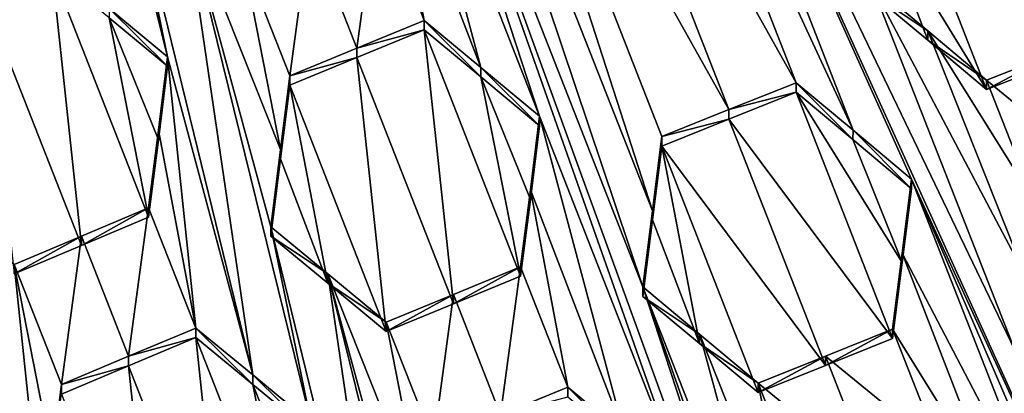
# Model space of a CAD drawing. Header units: metres. Extents: x -28 to 28, y -243 to 28.
# Tile 62 of 147: x 0.698 to 2.457, y -226.711 to -226.044. Entities that reach past the tile are written whole.
import ezdxf

# ---------------------------------------------------------------- set-up
doc = ezdxf.new("R2010")
doc.units = ezdxf.units.M
doc.layers.add('solid_10661043', color=7, linetype='CONTINUOUS')

msp = doc.modelspace()

# ---------------------------------------------------------------- linework, layer by layer
at = {"layer": 'solid_10661043'}
for points in [[(0, -240.141998, 149.723801), (2.982663, -33.177189, 120.627808), (-0.000043, -33.363544, 120.662979)], [(0, -240.141998, 149.723801), (6.468189, -240.147827, 149.682373), (2.982663, -33.177189, 120.627808)], [(3.305357, -235.757614, 145.381073), (0.002991, -33.878384, 117.022713), (4.892302, -33.362179, 116.91967)], [(3.305357, -235.757614, 145.381073), (0, -235.869141, 145.41066), (0.002991, -33.878384, 117.022713)], [(-5.242968, -219.076813, 116.413437), (8.043475, -227.407623, 118.645668), (-8.043475, -223.244019, 117.530037)], [(-5.242968, -219.076813, 116.413437), (7.775297, -222.446243, 117.316269), (8.043475, -227.407623, 118.645668)], [(-8.043475, -223.244019, 117.530037), (8.043475, -227.407623, 118.645668), (5.242968, -231.574844, 119.762268)], [(-8.043475, -223.244019, 117.530037), (5.242968, -231.574844, 119.762268), (-7.775297, -228.205399, 118.859436)], [(1.761843, -225.15123, 133.191544), (1.744507, -225.287872, 133.190369), (2.186557, -226.241592, 133.108749)], [(1.761843, -225.15123, 133.191544), (2.731818, -227.288116, 133.011154), (2.47542, -226.633957, 133.060928)], [(1.761843, -225.15123, 133.191544), (2.291214, -226.32901, 133.092819), (2.731818, -227.288116, 133.011154)], [(1.761843, -225.15123, 133.191544), (2.47542, -226.633957, 133.060928), (2.219023, -225.979797, 133.110626)], [(1.761843, -225.15123, 133.191544), (2.186557, -226.241592, 133.108749), (2.291214, -226.32901, 133.092819)], [(0.858172, -226.024628, 133.243164), (0.962678, -226.110397, 133.23291), (0.735407, -225.190399, 133.289673)], [(0.890486, -225.760406, 133.253647), (0.735407, -225.190399, 133.289673), (0.962678, -226.110397, 133.23291)], [(2.139742, -227.525009, 133.074631), (1.811152, -226.521072, 133.144287), (1.298356, -225.212753, 133.243774)], [(1.399132, -225.296387, 133.230423), (1.298356, -225.212753, 133.243774), (1.811152, -226.521072, 133.144287)], [(1.883344, -226.870834, 133.124405), (2.139742, -227.525009, 133.074631), (1.298356, -225.212753, 133.243774)], [(1.626946, -226.21669, 133.174103), (1.883344, -226.870834, 133.124405), (1.298356, -225.212753, 133.243774)], [(1.370548, -225.562576, 133.223679), (1.626946, -226.21669, 133.174103), (1.298356, -225.212753, 133.243774)], [(2.883291, -226.0979, 133.007736), (2.425999, -225.269989, 133.089478), (2.699084, -225.79274, 133.040482)], [(2.883291, -226.0979, 133.007736), (2.900466, -225.963409, 133.005615), (2.425999, -225.269989, 133.089478)], [(1.399132, -225.296387, 133.230423), (1.811152, -226.521072, 133.144287), (1.828355, -226.38504, 133.147141)], [(1.399132, -225.296387, 133.230423), (1.828355, -226.38504, 133.147141), (1.504476, -225.383911, 133.216095)], [(2.085095, -226.156921, 133.123962), (1.744507, -225.287872, 133.190369), (1.624491, -225.335724, 133.203857)], [(2.186557, -226.241592, 133.108749), (1.744507, -225.287872, 133.190369), (2.085095, -226.156921, 133.123962)], [(1.965079, -226.204803, 133.137344), (1.624491, -225.335724, 133.203857), (1.504476, -225.383911, 133.216095)], [(2.085095, -226.156921, 133.123962), (1.624491, -225.335724, 133.203857), (1.965079, -226.204803, 133.137344)], [(1.504476, -225.383911, 133.216095), (1.828355, -226.38504, 133.147141), (1.845064, -226.25296, 133.149704)], [(1.965079, -226.204803, 133.137344), (1.504476, -225.383911, 133.216095), (1.845064, -226.25296, 133.149704)], [(1.370548, -225.562576, 133.223679), (1.35402, -225.693451, 133.220291), (1.522053, -226.12973, 133.187637)], [(1.370548, -225.562576, 133.223679), (1.522053, -226.12973, 133.187637), (1.626946, -226.21669, 133.174103)], [(2.373008, -225.682846, 133.031494), (2.665173, -226.075439, 132.980621), (2.492965, -225.636307, 133.013199)], [(2.373008, -225.682846, 133.031494), (2.252934, -225.729706, 133.048737), (2.545208, -226.122101, 132.998474)], [(2.373008, -225.682846, 133.031494), (2.545208, -226.122101, 132.998474), (2.665173, -226.075439, 132.980621)], [(1.35402, -225.693451, 133.220291), (1.336637, -225.831161, 133.216492), (1.420827, -226.045914, 133.200363)], [(1.35402, -225.693451, 133.220291), (1.420827, -226.045914, 133.200363), (1.522053, -226.12973, 133.187637)], [(2.425142, -226.169067, 133.015335), (2.252934, -225.729706, 133.048737), (2.236276, -225.860748, 133.048569)], [(2.425142, -226.169067, 133.015335), (2.545208, -226.122101, 132.998474), (2.252934, -225.729706, 133.048737)], [(0.890486, -225.760406, 133.253647), (0.962678, -226.110397, 133.23291), (1.114664, -226.677887, 133.197067)], [(0.99194, -225.843796, 133.243225), (0.890486, -225.760406, 133.253647), (1.114664, -226.677887, 133.197067)], [(1.336637, -225.831161, 133.216492), (1.216558, -225.880432, 133.224808), (1.300752, -226.095123, 133.208893)], [(1.336637, -225.831161, 133.216492), (1.300752, -226.095123, 133.208893), (1.420827, -226.045914, 133.200363)], [(0.99194, -225.843796, 133.243225), (1.146884, -226.413773, 133.206879), (1.164257, -226.275833, 133.211792)], [(0.99194, -225.843796, 133.243225), (1.219076, -226.763763, 133.186157), (1.146884, -226.413773, 133.206879)], [(1.096606, -225.929947, 133.231979), (0.99194, -225.843796, 133.243225), (1.164257, -226.275833, 133.211792)], [(0.99194, -225.843796, 133.243225), (1.114664, -226.677887, 133.197067), (1.219076, -226.763763, 133.186157)], [(2.319865, -226.080948, 133.032135), (2.236276, -225.860748, 133.048569), (2.219023, -225.996567, 133.048035)], [(2.319865, -226.080948, 133.032135), (2.425142, -226.169067, 133.015335), (2.236276, -225.860748, 133.048569)], [(1.216558, -225.880432, 133.224808), (1.096606, -225.929947, 133.231979), (1.180796, -226.144562, 133.216324)], [(1.216558, -225.880432, 133.224808), (1.180796, -226.144562, 133.216324), (1.300752, -226.095123, 133.208893)], [(1.096606, -225.929947, 133.231979), (1.164257, -226.275833, 133.211792), (1.180796, -226.144562, 133.216324)], [(0.756559, -225.958038, 133.190399), (0.636494, -226.008698, 133.193527), (0.8087, -226.447098, 133.163712)], [(0.756559, -225.958038, 133.190399), (0.8087, -226.447098, 133.163712), (0.928766, -226.396667, 133.159744)], [(0.858172, -226.041321, 133.180862), (0.756559, -225.958038, 133.190399), (0.928766, -226.396667, 133.159744)], [(2.319865, -226.064148, 133.094803), (2.219023, -225.996567, 133.048035), (2.219023, -225.979797, 133.110626)], [(2.492644, -226.498337, 133.061569), (2.219023, -225.979797, 133.110626), (2.47542, -226.633957, 133.060928)], [(2.319865, -226.064148, 133.094803), (2.219023, -225.979797, 133.110626), (2.492644, -226.498337, 133.061569)], [(2.319865, -226.080948, 133.032135), (2.219023, -225.996567, 133.048035), (2.319865, -226.064148, 133.094803)], [(0.636494, -226.008698, 133.193527), (0.688735, -226.497742, 133.166702), (0.8087, -226.447098, 133.163712)], [(0.858172, -226.024628, 133.243164), (0.962678, -226.127106, 133.170517), (0.962678, -226.110397, 133.23291)], [(0.858172, -226.024628, 133.243164), (0.858172, -226.041321, 133.180862), (0.962678, -226.127106, 133.170517)], [(0.858172, -226.041321, 133.180862), (0.928766, -226.396667, 133.159744), (0.94616, -226.258392, 133.165329)], [(0.858172, -226.041321, 133.180862), (0.94616, -226.258392, 133.165329), (0.962678, -226.127106, 133.170517)], [(1.420827, -226.062637, 133.137939), (1.420827, -226.045914, 133.200363), (1.300752, -226.095123, 133.208893)], [(1.522053, -226.146484, 133.125137), (1.420827, -226.045914, 133.200363), (1.420827, -226.062637, 133.137939)], [(1.522053, -226.146484, 133.125137), (1.522053, -226.12973, 133.187637), (1.420827, -226.045914, 133.200363)], [(1.300752, -226.111847, 133.146454), (1.420827, -226.062637, 133.137939), (1.300752, -226.095123, 133.208893)], [(1.472968, -226.551102, 133.113419), (1.420827, -226.062637, 133.137939), (1.300752, -226.111847, 133.146454)], [(1.593034, -226.501999, 133.104538), (1.420827, -226.062637, 133.137939), (1.472968, -226.551102, 133.113419)], [(1.522053, -226.146484, 133.125137), (1.420827, -226.062637, 133.137939), (1.593034, -226.501999, 133.104538)], [(2.319865, -226.064148, 133.094803), (2.492644, -226.498337, 133.061569), (2.509332, -226.36702, 133.061905)], [(2.425142, -226.152252, 133.078094), (2.319865, -226.064148, 133.094803), (2.509332, -226.36702, 133.061905)], [(2.319865, -226.080948, 133.032135), (2.319865, -226.064148, 133.094803), (2.425142, -226.152252, 133.078094)], [(2.319865, -226.080948, 133.032135), (2.425142, -226.152252, 133.078094), (2.425142, -226.169067, 133.015335)], [(1.300752, -226.111847, 133.146454), (1.300752, -226.095123, 133.208893), (1.180796, -226.144562, 133.216324)], [(2.545209, -226.105286, 133.061249), (2.425142, -226.152252, 133.078094), (2.629395, -226.320007, 133.045197)], [(2.425142, -226.169067, 133.015335), (2.425142, -226.152252, 133.078094), (2.545209, -226.105286, 133.061249)], [(2.425142, -226.169067, 133.015335), (2.545209, -226.105286, 133.061249), (2.545208, -226.122101, 132.998474)], [(0.94616, -226.258392, 133.165329), (0.94616, -226.241653, 133.227814), (0.962678, -226.110397, 133.23291)], [(1.012957, -226.59436, 133.207291), (0.962678, -226.110397, 133.23291), (0.94616, -226.241653, 133.227814)], [(0.962678, -226.127106, 133.170517), (0.94616, -226.258392, 133.165329), (0.962678, -226.110397, 133.23291)], [(1.012957, -226.59436, 133.207291), (1.114664, -226.677887, 133.197067), (0.962678, -226.110397, 133.23291)], [(1.180796, -226.161301, 133.15387), (1.300752, -226.111847, 133.146454), (1.180796, -226.144562, 133.216324)], [(1.353003, -226.600433, 133.121307), (1.300752, -226.111847, 133.146454), (1.180796, -226.161301, 133.15387)], [(1.472968, -226.551102, 133.113419), (1.300752, -226.111847, 133.146454), (1.353003, -226.600433, 133.121307)], [(1.626946, -226.233459, 133.111511), (1.626946, -226.21669, 133.174103), (1.522053, -226.12973, 133.187637)], [(1.522053, -226.146484, 133.125137), (1.626946, -226.233459, 133.111511), (1.522053, -226.12973, 133.187637)], [(1.164257, -226.275833, 133.211792), (1.180796, -226.161301, 133.15387), (1.180796, -226.144562, 133.216324)], [(1.522053, -226.146484, 133.125137), (1.593034, -226.501999, 133.104538), (1.610357, -226.364792, 133.1082)], [(1.522053, -226.146484, 133.125137), (1.610357, -226.364792, 133.1082), (1.626946, -226.233459, 133.111511)], [(2.085095, -226.173706, 133.06131), (2.085095, -226.156921, 133.123962), (1.965079, -226.204803, 133.137344)], [(2.186074, -226.258011, 133.046066), (2.085095, -226.156921, 133.123962), (2.085095, -226.173706, 133.06131)], [(2.186074, -226.258011, 133.046066), (2.186557, -226.241592, 133.108749), (2.085095, -226.156921, 133.123962)], [(2.425142, -226.152252, 133.078094), (2.509332, -226.36702, 133.061905), (2.629395, -226.320007, 133.045197)], [(1.164255, -226.292603, 133.149246), (1.248465, -226.514221, 133.133133), (1.180796, -226.161301, 133.15387)], [(1.164255, -226.292603, 133.149246), (1.180796, -226.161301, 133.15387), (1.164257, -226.275833, 133.211792)], [(1.353003, -226.600433, 133.121307), (1.180796, -226.161301, 133.15387), (1.248465, -226.514221, 133.133133)], [(1.965079, -226.221588, 133.074692), (2.085095, -226.173706, 133.06131), (1.965079, -226.204803, 133.137344)], [(2.257303, -226.61322, 133.027374), (2.085095, -226.173706, 133.06131), (1.965079, -226.221588, 133.074692)], [(2.274551, -226.477188, 133.028839), (2.085095, -226.173706, 133.06131), (2.257303, -226.61322, 133.027374)], [(2.186074, -226.258011, 133.046066), (2.085095, -226.173706, 133.06131), (2.274551, -226.477188, 133.028839)], [(1.965079, -226.221588, 133.074692), (1.965079, -226.204803, 133.137344), (1.845064, -226.25296, 133.149704)], [(1.626946, -226.21669, 133.174103), (1.610357, -226.348007, 133.170868), (1.778642, -226.783997, 133.138123)], [(1.610357, -226.364792, 133.1082), (1.610357, -226.348007, 133.170868), (1.626946, -226.21669, 133.174103)], [(1.626946, -226.233459, 133.111511), (1.610357, -226.364792, 133.1082), (1.626946, -226.21669, 133.174103)], [(1.626946, -226.21669, 133.174103), (1.778642, -226.783997, 133.138123), (1.883344, -226.870834, 133.124405)], [(1.965079, -226.221588, 133.074692), (1.845064, -226.25296, 133.149704), (1.845064, -226.269745, 133.087036)], [(2.137287, -226.661102, 133.04071), (1.965079, -226.221588, 133.074692), (1.845064, -226.269745, 133.087036)], [(2.257303, -226.61322, 133.027374), (1.965079, -226.221588, 133.074692), (2.137287, -226.661102, 133.04071)], [(0.928766, -226.396667, 133.159744), (0.928766, -226.379898, 133.222321), (0.94616, -226.241653, 133.227814)], [(1.012957, -226.59436, 133.207291), (0.94616, -226.241653, 133.227814), (0.928766, -226.379898, 133.222321)], [(0.94616, -226.258392, 133.165329), (0.928766, -226.396667, 133.159744), (0.94616, -226.241653, 133.227814)], [(2.186074, -226.258011, 133.046066), (2.291214, -226.34584, 133.029984), (2.186557, -226.241592, 133.108749)], [(2.186557, -226.241592, 133.108749), (2.291214, -226.34584, 133.029984), (2.291214, -226.32901, 133.092819)], [(1.845064, -226.269745, 133.087036), (1.845064, -226.25296, 133.149704), (1.828355, -226.38504, 133.147141)], [(2.186074, -226.258011, 133.046066), (2.274551, -226.477188, 133.028839), (2.291214, -226.34584, 133.029984)], [(1.164255, -226.292603, 133.149246), (1.164257, -226.275833, 133.211792), (1.146884, -226.413773, 133.206879)], [(1.828448, -226.401108, 133.084412), (1.845064, -226.269745, 133.087036), (1.828355, -226.38504, 133.147141)], [(1.912447, -226.622086, 133.067657), (1.845064, -226.269745, 133.087036), (1.828448, -226.401108, 133.084412)], [(2.137287, -226.661102, 133.04071), (1.845064, -226.269745, 133.087036), (2.017272, -226.709244, 133.053116)], [(1.912447, -226.622086, 133.067657), (2.017272, -226.709244, 133.053116), (1.845064, -226.269745, 133.087036)], [(1.164255, -226.292603, 133.149246), (1.146884, -226.413773, 133.206879), (1.146884, -226.430557, 133.144257)], [(1.164255, -226.292603, 133.149246), (1.146884, -226.430557, 133.144257), (1.248465, -226.514221, 133.133133)], [(2.274469, -226.460968, 133.091751), (2.547612, -226.9832, 133.042969), (2.291214, -226.32901, 133.092819)], [(2.274551, -226.477188, 133.028839), (2.274469, -226.460968, 133.091751), (2.291214, -226.32901, 133.092819)], [(2.291214, -226.34584, 133.029984), (2.274551, -226.477188, 133.028839), (2.291214, -226.32901, 133.092819)], [(2.988216, -227.942307, 132.961334), (2.731818, -227.288116, 133.011154), (2.291214, -226.32901, 133.092819)], [(2.988216, -227.942307, 132.961334), (2.291214, -226.32901, 133.092819), (2.547612, -226.9832, 133.042969)], [(1.610357, -226.348007, 133.170868), (1.593034, -226.485184, 133.167313), (1.677225, -226.699951, 133.151108)], [(1.610357, -226.348007, 133.170868), (1.593034, -226.501999, 133.104538), (1.593034, -226.485184, 133.167313)], [(1.610357, -226.364792, 133.1082), (1.593034, -226.501999, 133.104538), (1.610357, -226.348007, 133.170868)], [(1.610357, -226.348007, 133.170868), (1.677225, -226.699951, 133.151108), (1.778642, -226.783997, 133.138123)], [(0.808699, -226.430313, 133.226318), (0.928766, -226.379898, 133.222321), (0.8087, -226.447098, 133.163712)], [(0.808699, -226.430313, 133.226318), (0.892885, -226.644684, 133.211639), (0.928766, -226.379898, 133.222321)], [(0.8087, -226.447098, 133.163712), (0.928766, -226.379898, 133.222321), (0.928766, -226.396667, 133.159744)], [(0.892885, -226.644684, 133.211639), (1.012957, -226.59436, 133.207291), (0.928766, -226.379898, 133.222321)], [(1.828448, -226.401108, 133.084412), (1.828355, -226.38504, 133.147141), (1.811152, -226.521072, 133.144287)], [(0.739014, -226.965073, 133.203156), (0.688735, -226.480957, 133.229324), (0.584578, -226.395981, 133.23764)], [(0.707168, -227.230072, 133.191162), (0.739014, -226.965073, 133.203156), (0.584578, -226.395981, 133.23764)], [(0.707168, -227.230072, 133.191162), (0.584578, -226.395981, 133.23764), (0.605087, -227.146881, 133.198959)], [(1.811152, -226.537918, 133.081451), (1.828448, -226.401108, 133.084412), (1.811152, -226.521072, 133.144287)], [(1.912447, -226.622086, 133.067657), (1.828448, -226.401108, 133.084412), (1.811152, -226.537918, 133.081451)], [(1.146884, -226.430557, 133.144257), (1.146884, -226.413773, 133.206879), (1.248465, -226.497421, 133.195847)], [(1.371152, -227.33139, 133.150085), (1.248465, -226.497421, 133.195847), (1.146884, -226.413773, 133.206879)], [(1.219076, -226.763763, 133.186157), (1.371152, -227.33139, 133.150085), (1.146884, -226.413773, 133.206879)], [(0.808699, -226.430313, 133.226318), (0.688735, -226.497742, 133.166702), (0.688735, -226.480957, 133.229324)], [(0.808699, -226.430313, 133.226318), (0.688735, -226.480957, 133.229324), (0.772926, -226.695206, 133.215042)], [(0.808699, -226.430313, 133.226318), (0.8087, -226.447098, 133.163712), (0.688735, -226.497742, 133.166702)], [(0.808699, -226.430313, 133.226318), (0.772926, -226.695206, 133.215042), (0.892885, -226.644684, 133.211639)], [(1.248465, -226.514221, 133.133133), (1.146884, -226.430557, 133.144257), (1.248465, -226.497421, 133.195847)], [(2.274469, -226.460968, 133.091751), (2.257303, -226.61322, 133.027374), (2.257303, -226.596329, 133.090378)], [(2.442615, -226.895538, 133.058853), (2.274469, -226.460968, 133.091751), (2.257303, -226.596329, 133.090378)], [(2.274551, -226.477188, 133.028839), (2.257303, -226.61322, 133.027374), (2.274469, -226.460968, 133.091751)], [(2.442615, -226.895538, 133.058853), (2.547612, -226.9832, 133.042969), (2.274469, -226.460968, 133.091751)], [(0.756334, -226.827225, 133.209259), (0.688735, -226.480957, 133.229324), (0.739014, -226.965073, 133.203156)], [(0.772926, -226.695206, 133.215042), (0.688735, -226.480957, 133.229324), (0.756334, -226.827225, 133.209259)], [(1.472968, -226.551102, 133.113419), (1.472968, -226.534286, 133.176193), (1.593034, -226.485184, 133.167313)], [(1.557161, -226.749008, 133.160156), (1.593034, -226.485184, 133.167313), (1.472968, -226.534286, 133.176193)], [(1.593034, -226.501999, 133.104538), (1.472968, -226.551102, 133.113419), (1.593034, -226.485184, 133.167313)], [(1.557161, -226.749008, 133.160156), (1.677225, -226.699951, 133.151108), (1.593034, -226.485184, 133.167313)], [(1.248465, -226.497421, 133.195847), (1.475474, -227.417313, 133.138672), (1.403282, -227.067337, 133.159363)], [(1.371152, -227.33139, 133.150085), (1.475474, -227.417313, 133.138672), (1.248465, -226.497421, 133.195847)], [(1.248465, -226.497421, 133.195847), (1.403282, -227.067337, 133.159363), (1.420599, -226.929932, 133.163956)], [(1.248465, -226.497421, 133.195847), (1.420599, -226.929932, 133.163956), (1.353003, -226.583618, 133.184082)], [(1.248465, -226.514221, 133.133133), (1.248465, -226.497421, 133.195847), (1.353003, -226.583618, 133.184082)], [(1.353003, -226.600433, 133.121307), (1.248465, -226.514221, 133.133133), (1.353003, -226.583618, 133.184082)], [(1.912948, -226.605637, 133.130508), (1.811152, -226.537918, 133.081451), (1.811152, -226.521072, 133.144287)], [(2.39614, -228.179199, 133.024811), (2.06755, -227.175278, 133.094437), (1.811152, -226.521072, 133.144287)], [(1.912948, -226.605637, 133.130508), (1.811152, -226.521072, 133.144287), (2.06755, -227.175278, 133.094437)], [(2.39614, -228.179199, 133.024811), (1.811152, -226.521072, 133.144287), (2.139742, -227.525009, 133.074631)], [(1.472968, -226.534286, 133.176193), (1.353003, -226.583618, 133.184082), (1.437194, -226.798279, 133.168243)], [(1.472968, -226.534286, 133.176193), (1.353003, -226.600433, 133.121307), (1.353003, -226.583618, 133.184082)], [(1.472968, -226.551102, 133.113419), (1.353003, -226.600433, 133.121307), (1.472968, -226.534286, 133.176193)], [(1.557161, -226.749008, 133.160156), (1.472968, -226.534286, 133.176193), (1.437194, -226.798279, 133.168243)], [(1.912447, -226.622086, 133.067657), (1.811152, -226.537918, 133.081451), (1.912948, -226.605637, 133.130508)], [(1.012957, -226.61116, 133.144547), (1.012957, -226.59436, 133.207291), (0.892885, -226.644684, 133.211639)], [(1.114663, -226.694717, 133.134262), (1.114664, -226.677887, 133.197067), (1.012957, -226.59436, 133.207291)], [(1.012957, -226.61116, 133.144547), (1.114663, -226.694717, 133.134262), (1.012957, -226.59436, 133.207291)], [(1.353003, -226.583618, 133.184082), (1.420599, -226.929932, 133.163956), (1.437194, -226.798279, 133.168243)], [(2.137287, -226.661102, 133.04071), (2.137287, -226.644226, 133.103714), (2.257303, -226.596329, 133.090378)], [(2.341493, -226.811157, 133.073959), (2.257303, -226.596329, 133.090378), (2.137287, -226.644226, 133.103714)], [(2.257303, -226.61322, 133.027374), (2.137287, -226.661102, 133.04071), (2.257303, -226.596329, 133.090378)], [(2.442615, -226.895538, 133.058853), (2.257303, -226.596329, 133.090378), (2.341493, -226.811157, 133.073959)], [(0.892885, -226.661499, 133.14888), (1.012957, -226.61116, 133.144547), (0.892885, -226.644684, 133.211639)], [(0.892885, -226.661499, 133.14888), (1.065096, -227.100143, 133.118134), (1.012957, -226.61116, 133.144547)], [(1.012957, -226.61116, 133.144547), (1.185164, -227.050003, 133.113129), (1.114663, -226.694717, 133.134262)], [(1.065096, -227.100143, 133.118134), (1.185164, -227.050003, 133.113129), (1.012957, -226.61116, 133.144547)], [(1.912447, -226.622086, 133.067657), (1.912948, -226.605637, 133.130508), (2.017272, -226.692368, 133.116104)], [(1.912948, -226.605637, 133.130508), (2.06755, -227.175278, 133.094437), (2.084803, -227.038864, 133.097214)], [(1.912948, -226.605637, 133.130508), (2.084803, -227.038864, 133.097214), (2.017272, -226.692368, 133.116104)], [(1.912447, -226.622086, 133.067657), (2.017272, -226.692368, 133.116104), (2.017272, -226.709244, 133.053116)], [(0.892885, -226.661499, 133.14888), (0.892885, -226.644684, 133.211639), (0.772926, -226.695206, 133.215042)], [(2.017272, -226.709244, 133.053116), (2.017272, -226.692368, 133.116104), (2.137287, -226.644226, 133.103714)], [(2.221477, -226.859055, 133.08728), (2.137287, -226.644226, 133.103714), (2.017272, -226.692368, 133.116104)], [(2.137287, -226.661102, 133.04071), (2.017272, -226.709244, 133.053116), (2.137287, -226.644226, 133.103714)], [(2.341493, -226.811157, 133.073959), (2.137287, -226.644226, 133.103714), (2.221477, -226.859055, 133.08728)], [(0.892885, -226.661499, 133.14888), (0.772926, -226.712036, 133.152267), (0.945133, -227.150482, 133.122238)], [(0.892885, -226.661499, 133.14888), (0.772926, -226.695206, 133.215042), (0.772926, -226.712036, 133.152267)], [(0.892885, -226.661499, 133.14888), (0.945133, -227.150482, 133.122238), (1.065096, -227.100143, 133.118134)], [(1.114663, -226.694717, 133.134262), (1.219076, -226.780609, 133.123276), (1.114664, -226.677887, 133.197067)], [(1.219076, -226.780609, 133.123276), (1.219076, -226.763763, 133.186157), (1.114664, -226.677887, 133.197067)], [(0.772926, -226.712036, 133.152267), (0.772926, -226.695206, 133.215042), (0.756334, -226.827225, 133.209259)], [(1.114663, -226.694717, 133.134262), (1.185164, -227.050003, 133.113129), (1.2025, -226.912262, 133.118362)], [(1.114663, -226.694717, 133.134262), (1.2025, -226.912262, 133.118362), (1.219076, -226.780609, 133.123276)], [(1.557161, -226.749008, 133.160156), (1.677225, -226.716812, 133.088181), (1.677225, -226.699951, 133.151108)], [(1.677225, -226.699951, 133.151108), (1.677225, -226.716812, 133.088181), (1.778642, -226.800873, 133.075104)], [(1.778642, -226.783997, 133.138123), (1.677225, -226.699951, 133.151108), (1.778642, -226.800873, 133.075104)], [(2.221477, -226.859055, 133.08728), (2.017272, -226.692368, 133.116104), (2.101462, -226.907196, 133.099686)], [(2.084803, -227.038864, 133.097214), (2.101462, -226.907196, 133.099686), (2.017272, -226.692368, 133.116104)]]:
    msp.add_3dface(points, dxfattribs=at)

doc.saveas('drawing.dxf')
